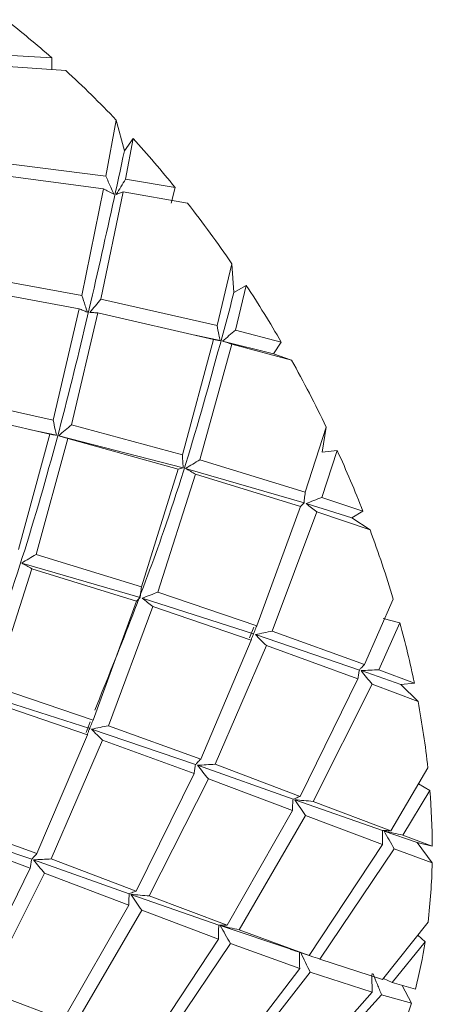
# Model space of a CAD drawing. Header units: millimetres. Extents: x 13381 to 13678, y 211 to 627.
# Tile 14 of 51: x 13540.53 to 13544.24, y 343.53 to 352.38. Entities that reach past the tile are written whole.
import ezdxf

# ---------------------------------------------------------------- set-up
doc = ezdxf.new("R2010")
doc.units = ezdxf.units.MM
doc.header["$LTSCALE"] = 0.3

msp = doc.modelspace()

# ---------------------------------------------------------------- linework, layer by layer
at = {"color": 7, "linetype": 'Continuous', "lineweight": 15}
for p, q in [((13540.8155, 352.0396), (13540.35, 352.0662)), ((13540.8169, 351.9346), (13540.8155, 352.0396)), ((13540.3338, 351.9667), (13540.9413, 351.9263)), ((13541.3951, 351.4796), (13541.3033, 350.9753)), ((13541.4698, 351.203), (13541.3951, 351.4796)), ((13541.5482, 351.3146), (13541.4698, 351.203)), ((13541.48, 350.948), (13541.5482, 351.3146)), ((13541.3033, 350.9753), (13540.1904, 351.1163)), ((13540.1718, 351.0088), (13541.2817, 350.8616)), ((13541.9256, 350.8732), (13541.48, 350.948)), ((13541.2817, 350.8616), (13541.0869, 349.9027)), ((13541.891, 350.7333), (13541.9256, 350.8732)), ((13541.2581, 349.8678), (13541.4579, 350.8335)), ((13541.4579, 350.8335), (13542.0381, 350.7314)), ((13542.4351, 350.1881), (13542.3026, 349.6315)), ((13542.4548, 349.9289), (13542.4351, 350.1881)), ((13541.0869, 349.9027), (13540.0068, 350.0976)), ((13539.9847, 349.983), (13541.0612, 349.7831)), ((13542.5657, 349.9929), (13542.4548, 349.9289)), ((13542.4671, 349.5905), (13542.5657, 349.9929)), ((13542.3026, 349.6315), (13541.2581, 349.8678)), ((13541.0612, 349.7831), (13540.8293, 348.781)), ((13540.9939, 348.7401), (13541.2316, 349.7474)), ((13541.2316, 349.7474), (13542.2715, 349.507)), ((13542.3313, 349.4968), (13542.1067, 349.5451)), ((13542.8802, 349.4827), (13542.4671, 349.5905)), ((13542.2715, 349.507), (13541.991, 348.4699)), ((13542.1477, 348.4245), (13542.4352, 349.4655)), ((13542.8109, 349.3786), (13542.3517, 349.4919)), ((13542.4352, 349.4655), (13542.9716, 349.3221)), ((13542.8109, 349.3786), (13542.8802, 349.4827)), ((13542.9716, 349.3221), (13542.8109, 349.3786)), ((13540.8293, 348.781), (13539.7849, 349.0173)), ((13539.7585, 348.897), (13540.7981, 348.6565)), ((13541.991, 348.4699), (13540.9939, 348.7401)), ((13543.2847, 348.7193), (13543.096, 348.1341)), ((13543.2482, 348.4951), (13543.2847, 348.7193)), ((13540.7981, 348.6565), (13540.518, 347.6195)), ((13540.858, 348.6463), (13540.6288, 348.6956)), ((13541.9991, 348.3527), (13540.8785, 348.6415)), ((13540.6746, 347.5741), (13540.962, 348.615)), ((13540.962, 348.615), (13541.9539, 348.342)), ((13543.244, 348.0862), (13543.384, 348.5072)), ((13543.384, 348.5072), (13543.2482, 348.4951)), ((13543.096, 348.1341), (13542.1477, 348.4245)), ((13541.9539, 348.342), (13541.6227, 347.2836)), ((13541.7709, 347.2357), (13542.1097, 348.2962)), ((13543.0845, 348.0371), (13542.0187, 348.3474)), ((13542.1097, 348.2962), (13543.052, 348.0041)), ((13543.052, 348.0041), (13542.6601, 346.9335)), ((13543.5149, 347.9017), (13543.1029, 348.0315)), ((13543.6141, 347.9629), (13543.244, 348.0862)), ((13542.7987, 346.8848), (13543.1991, 347.956)), ((13543.1991, 347.956), (13543.6783, 347.7944)), ((13543.5149, 347.9017), (13543.6141, 347.9629)), ((13543.6783, 347.7944), (13543.5149, 347.9017)), ((13541.6227, 347.2836), (13540.6746, 347.5741)), ((13541.6113, 347.1867), (13540.5455, 347.497)), ((13540.2976, 346.3852), (13540.6366, 347.4459)), ((13540.6366, 347.4459), (13541.5786, 347.1536)), ((13542.6601, 346.9335), (13541.7709, 347.2357)), ((13541.5786, 347.1536), (13541.1871, 346.0832)), ((13542.6301, 346.8589), (13541.6297, 347.181)), ((13543.886, 347.1732), (13543.6294, 346.5851)), ((13541.3255, 346.0344), (13541.7258, 347.1055)), ((13541.7258, 347.1055), (13542.6088, 346.803)), ((13543.7579, 346.5375), (13543.9473, 346.9587)), ((13543.9473, 346.9587), (13543.7958, 346.9993)), ((13542.6324, 346.9203), (13542.5947, 346.8236)), ((13543.5824, 346.5347), (13542.6474, 346.8532)), ((13543.6294, 346.5851), (13542.7987, 346.8848)), ((13542.6088, 346.803), (13542.1561, 345.7346)), ((13542.2847, 345.687), (13542.7462, 346.7543)), ((13542.7462, 346.7543), (13543.57, 346.4553)), ((13543.955, 346.4033), (13543.5984, 346.5291)), ((13544.0774, 346.4173), (13543.7579, 346.5375)), ((13543.57, 346.4553), (13543.0487, 345.3983)), ((13543.955, 346.4033), (13544.0774, 346.4173)), ((13541.157, 346.0085), (13540.1564, 346.3305)), ((13541.1871, 346.0832), (13540.2976, 346.3852)), ((13543.1666, 345.3536), (13543.6974, 346.408)), ((13543.6974, 346.408), (13544.1098, 346.2524)), ((13544.1098, 346.2524), (13543.955, 346.4033)), ((13540.2525, 346.255), (13541.136, 345.9528)), ((13541.1629, 346.0689), (13541.1256, 345.9719)), ((13542.1092, 345.6842), (13541.1743, 346.0028)), ((13542.1561, 345.7346), (13541.3255, 346.0344)), ((13541.136, 345.9528), (13540.6828, 344.884)), ((13540.8114, 344.8365), (13541.2732, 345.9039)), ((13541.2732, 345.9039), (13542.0967, 345.6048)), ((13542.9864, 345.3736), (13542.1252, 345.6786)), ((13543.0487, 345.3983), (13542.2847, 345.687)), ((13544.1982, 345.6552), (13543.8665, 345.09)), ((13542.0967, 345.6048), (13541.5757, 344.548)), ((13541.6934, 344.5032), (13542.2242, 345.5575)), ((13542.2242, 345.5575), (13542.9812, 345.2709)), ((13543.9735, 345.05), (13544.2172, 345.4528)), ((13544.2172, 345.4528), (13544.1143, 345.5122)), ((13543.791, 345.0919), (13543.0011, 345.3683)), ((13543.8665, 345.09), (13543.1666, 345.3536)), ((13542.9812, 345.2709), (13542.3932, 344.2395)), ((13540.6828, 344.884), (13539.8525, 345.184)), ((13542.5003, 344.1995), (13543.0978, 345.2266)), ((13543.0978, 345.2266), (13543.7903, 344.9662)), ((13540.6358, 344.8337), (13539.7013, 345.1525)), ((13544.1011, 344.9853), (13543.8044, 345.0872)), ((13539.8003, 345.0537), (13540.6233, 344.7542)), ((13544.2383, 344.9514), (13543.9735, 345.05)), ((13543.7903, 344.9662), (13543.1302, 343.9689)), ((13543.2263, 343.9353), (13543.8963, 344.9268)), ((13543.8963, 344.9268), (13544.2369, 344.8013)), ((13544.2369, 344.8013), (13544.1011, 344.9853)), ((13544.1011, 344.9853), (13544.2383, 344.9514)), ((13541.5133, 344.5232), (13540.6519, 344.8281)), ((13541.5757, 344.548), (13540.8114, 344.8365)), ((13540.6233, 344.7542), (13540.1029, 343.6978)), ((13540.2204, 343.6529), (13540.7508, 344.7069)), ((13540.7508, 344.7069), (13541.5083, 344.4207)), ((13542.3177, 344.2414), (13541.528, 344.5179)), ((13542.3932, 344.2395), (13541.6934, 344.5032)), ((13541.5083, 344.4207), (13540.9198, 343.3889)), ((13541.027, 343.349), (13541.6248, 344.3762)), ((13541.6248, 344.3762), (13542.317, 344.1156)), ((13542.9752, 344.0209), (13542.3312, 344.2368)), ((13543.1302, 343.9689), (13542.5003, 344.1995)), ((13544.1999, 344.2687), (13543.791, 343.7508)), ((13542.317, 344.1156), (13541.6572, 343.1186)), ((13544.1753, 344.0923), (13544.1079, 344.1521)), ((13541.7532, 343.0849), (13542.423, 344.0763)), ((13542.423, 344.0763), (13543.0457, 343.8502)), ((13543.8764, 343.7251), (13544.1753, 344.0923)), ((13543.0857, 343.9835), (13543.1302, 343.9689)), ((13543.791, 343.7508), (13543.2263, 343.9353)), ((13543.0457, 343.8502), (13542.3177, 342.9003)), ((13542.4032, 342.8746), (13543.1405, 343.8173)), ((13543.1405, 343.8173), (13543.6979, 343.6381)), ((13543.8764, 343.7251), (13543.7993, 343.7612)), ((13544.0861, 343.6649), (13543.8764, 343.7251)), ((13544.0509, 343.5399), (13543.9674, 343.699)), ((13540.9198, 343.3889), (13540.2204, 343.6529)), ((13543.6979, 343.6381), (13542.8991, 342.7428)), ((13542.9739, 342.7265), (13543.7821, 343.6134)), ((13543.7821, 343.6134), (13544.0509, 343.5399))]:
    msp.add_line(p, q, dxfattribs=at)
for centre, radius, start, end in [((13535.4478, 345.9619), 8.1086, 48.54989, 52.35091), ((13534.7038, 345.1361), 9.2203, 43.47167, 47.42964), ((13533.9792, 344.4596), 10.2117, 38.90669, 42.16587), ((13533.4616, 344.0479), 10.8732, 34.3826, 37.92855), ((13533.1705, 343.8498), 11.2253, 30.11948, 33.17935), ((13533.2068, 343.8681), 11.1847, 25.70501, 29.18471), ((13533.5924, 344.0468), 10.7596, 21.3435, 24.49103), ((13534.2743, 344.3034), 10.0311, 16.62397, 20.36572), ((13535.2721, 344.5881), 8.9933, 11.73619, 15.28379), ((13536.3877, 344.8048), 7.8567, 6.21335, 10.61717), ((13537.6492, 344.9249), 6.5891, 0.23032, 4.59554), ((13538.8032, 344.912), 5.4349, 353.20188, 358.83256), ((13539.8883, 344.7646), 4.3394, 345.32115, 351.08814), ((13540.7085, 344.5331), 3.4869, 335.87941, 343.44996)]:
    msp.add_arc(centre, radius, start, end, dxfattribs=at)
for points, knots in [([(13541.4698, 351.203), (13541.3278, 350.5497), (13541.044, 349.243), (13540.4868, 347.2271), (13539.9644, 345.9058), (13539.7336, 345.3221)], [0, 0, 0, 0, 0.358275, 0.716555, 1, 1, 1, 1]), ([(13541.374, 350.8142), (13541.3647, 350.8347), (13541.3404, 350.8879), (13541.3174, 350.942), (13541.3033, 350.9753)], [0, 0, 0, 0, 0.3860873, 1, 1, 1, 1]), ([(13541.48, 350.948), (13541.4661, 350.9252), (13541.4383, 350.8797), (13541.4101, 350.8339), (13541.396, 350.811)], [0, 0, 0, 0, 0.499982, 1, 1, 1, 1]), ([(13541.2817, 350.8616), (13541.2965, 350.8532), (13541.3263, 350.8366), (13541.3581, 350.8217), (13541.374, 350.8142)], [0, 0, 0, 0, 0.4999057, 1, 1, 1, 1]), ([(13541.396, 350.811), (13541.4061, 350.8146), (13541.4263, 350.8218), (13541.4474, 350.8296), (13541.4579, 350.8335)], [0, 0, 0, 0, 0.499968, 1, 1, 1, 1]), ([(13541.1365, 349.7533), (13541.1299, 349.7723), (13541.1127, 349.8216), (13541.0967, 349.8719), (13541.0869, 349.9027)], [0, 0, 0, 0, 0.386108, 1, 1, 1, 1]), ([(13541.2581, 349.8678), (13541.2415, 349.8481), (13541.2083, 349.8086), (13541.1746, 349.769), (13541.1578, 349.7491)], [0, 0, 0, 0, 0.499982, 1, 1, 1, 1]), ([(13542.4548, 349.9289), (13542.2644, 349.2189), (13541.9355, 347.9921), (13541.4205, 346.7133), (13541.2035, 346.1747)], [0, 0, 0, 0, 0.578753, 1, 1, 1, 1]), ([(13541.0612, 349.7831), (13541.0731, 349.7777), (13541.0971, 349.767), (13541.1234, 349.7578), (13541.1365, 349.7533)], [0, 0, 0, 0, 0.499887, 1, 1, 1, 1]), ([(13541.1578, 349.7491), (13541.1699, 349.7487), (13541.194, 349.7478), (13541.219, 349.7475), (13541.2316, 349.7474)], [0, 0, 0, 0, 0.499972, 1, 1, 1, 1]), ([(13542.3313, 349.4968), (13542.3273, 349.514), (13542.3171, 349.5584), (13542.3081, 349.6037), (13542.3026, 349.6315)], [0, 0, 0, 0, 0.3860908, 1, 1, 1, 1]), ([(13542.4671, 349.5905), (13542.448, 349.5741), (13542.4097, 349.5414), (13542.3711, 349.5084), (13542.3517, 349.4919)], [0, 0, 0, 0, 0.499985, 1, 1, 1, 1]), ([(13542.2715, 349.507), (13542.2808, 349.505), (13542.2996, 349.5009), (13542.3207, 349.4982), (13542.3313, 349.4968)], [0, 0, 0, 0, 0.499902, 1, 1, 1, 1]), ([(13542.3517, 349.4919), (13542.3654, 349.4874), (13542.3928, 349.4783), (13542.4211, 349.4698), (13542.4352, 349.4655)], [0, 0, 0, 0, 0.499966, 1, 1, 1, 1]), ([(13540.858, 348.6463), (13540.8541, 348.6635), (13540.8438, 348.7079), (13540.8348, 348.7532), (13540.8293, 348.781)], [0, 0, 0, 0, 0.386052, 1, 1, 1, 1]), ([(13540.9939, 348.7401), (13540.9748, 348.7237), (13540.9365, 348.6909), (13540.8979, 348.658), (13540.8785, 348.6415)], [0, 0, 0, 0, 0.499989, 1, 1, 1, 1]), ([(13540.7981, 348.6565), (13540.8075, 348.6544), (13540.8263, 348.6504), (13540.8475, 348.6477), (13540.858, 348.6463)], [0, 0, 0, 0, 0.499908, 1, 1, 1, 1]), ([(13540.8785, 348.6415), (13540.8922, 348.6369), (13540.9196, 348.6278), (13540.9478, 348.6193), (13540.962, 348.615)], [0, 0, 0, 0, 0.499967, 1, 1, 1, 1]), ([(13541.9991, 348.3527), (13541.9978, 348.3677), (13541.9944, 348.4063), (13541.9923, 348.4457), (13541.991, 348.4699)], [0, 0, 0, 0, 0.386105, 1, 1, 1, 1]), ([(13542.1477, 348.4245), (13542.1263, 348.4117), (13542.0835, 348.3861), (13542.0403, 348.3603), (13542.0187, 348.3474)], [0, 0, 0, 0, 0.499981, 1, 1, 1, 1]), ([(13541.9539, 348.342), (13541.9608, 348.3435), (13541.9746, 348.3465), (13541.991, 348.3507), (13541.9991, 348.3527)], [0, 0, 0, 0, 0.499887, 1, 1, 1, 1]), ([(13542.0187, 348.3474), (13542.0336, 348.3387), (13542.0634, 348.3214), (13542.0943, 348.3046), (13542.1097, 348.2962)], [0, 0, 0, 0, 0.4999709, 1, 1, 1, 1]), ([(13543.0845, 348.0371), (13543.0857, 348.0495), (13543.0888, 348.0814), (13543.0933, 348.1141), (13543.096, 348.1341)], [0, 0, 0, 0, 0.386092, 1, 1, 1, 1]), ([(13543.052, 348.0041), (13543.0568, 348.0094), (13543.0663, 348.02), (13543.0784, 348.0314), (13543.0845, 348.0371)], [0, 0, 0, 0, 0.499903, 1, 1, 1, 1]), ([(13543.244, 348.0862), (13543.2206, 348.0771), (13543.1738, 348.059), (13543.1266, 348.0407), (13543.1029, 348.0315)], [0, 0, 0, 0, 0.499985, 1, 1, 1, 1]), ([(13543.1029, 348.0315), (13543.1187, 348.0188), (13543.1503, 347.9934), (13543.1828, 347.9685), (13543.1991, 347.956)], [0, 0, 0, 0, 0.4999627, 1, 1, 1, 1]), ([(13540.6746, 347.5741), (13540.6532, 347.5613), (13540.6104, 347.5357), (13540.5671, 347.5099), (13540.5455, 347.497)], [0, 0, 0, 0, 0.499986, 1, 1, 1, 1]), ([(13540.5455, 347.497), (13540.5605, 347.4883), (13540.5904, 347.471), (13540.6212, 347.4543), (13540.6366, 347.4459)], [0, 0, 0, 0, 0.499965, 1, 1, 1, 1]), ([(13541.6113, 347.1867), (13541.6125, 347.199), (13541.6155, 347.2309), (13541.62, 347.2636), (13541.6227, 347.2836)], [0, 0, 0, 0, 0.386048, 1, 1, 1, 1]), ([(13541.7709, 347.2357), (13541.7474, 347.2267), (13541.7006, 347.2086), (13541.6534, 347.1902), (13541.6297, 347.181)], [0, 0, 0, 0, 0.4999885, 1, 1, 1, 1]), ([(13541.5786, 347.1536), (13541.5834, 347.1589), (13541.593, 347.1695), (13541.6052, 347.1809), (13541.6113, 347.1867)], [0, 0, 0, 0, 0.49991, 1, 1, 1, 1]), ([(13541.6297, 347.181), (13541.6455, 347.1683), (13541.6771, 347.1429), (13541.7096, 347.118), (13541.7258, 347.1055)], [0, 0, 0, 0, 0.499964, 1, 1, 1, 1]), ([(13542.6088, 346.803), (13542.6117, 346.8122), (13542.6174, 346.8305), (13542.6259, 346.8494), (13542.6301, 346.8589)], [0, 0, 0, 0, 0.499884, 1, 1, 1, 1]), ([(13542.6301, 346.8589), (13542.6337, 346.8684), (13542.6429, 346.8929), (13542.6536, 346.9181), (13542.6601, 346.9335)], [0, 0, 0, 0, 0.386109, 1, 1, 1, 1]), ([(13542.7987, 346.8848), (13542.7736, 346.8796), (13542.7233, 346.8692), (13542.6727, 346.8585), (13542.6474, 346.8532)], [0, 0, 0, 0, 0.499982, 1, 1, 1, 1]), ([(13542.6474, 346.8532), (13542.6636, 346.8366), (13542.696, 346.8034), (13542.7295, 346.7707), (13542.7462, 346.7543)], [0, 0, 0, 0, 0.499973, 1, 1, 1, 1]), ([(13543.57, 346.4553), (13543.5714, 346.4684), (13543.5742, 346.4947), (13543.5797, 346.5214), (13543.5824, 346.5347)], [0, 0, 0, 0, 0.499903, 1, 1, 1, 1]), ([(13543.5824, 346.5347), (13543.5881, 346.5411), (13543.603, 346.5575), (13543.6194, 346.5746), (13543.6294, 346.5851)], [0, 0, 0, 0, 0.386091, 1, 1, 1, 1]), ([(13543.7579, 346.5375), (13543.7314, 346.5361), (13543.6784, 346.5335), (13543.6251, 346.5306), (13543.5984, 346.5291)], [0, 0, 0, 0, 0.499986, 1, 1, 1, 1]), ([(13543.5984, 346.5291), (13543.6147, 346.5088), (13543.6472, 346.4683), (13543.6807, 346.4281), (13543.6974, 346.408)], [0, 0, 0, 0, 0.499972, 1, 1, 1, 1]), ([(13541.157, 346.0085), (13541.1606, 346.018), (13541.1699, 346.0425), (13541.1806, 346.0677), (13541.1871, 346.0832)], [0, 0, 0, 0, 0.3861825, 1, 1, 1, 1]), ([(13541.136, 345.9528), (13541.1388, 345.9619), (13541.1444, 345.9801), (13541.1528, 345.999), (13541.157, 346.0085)], [0, 0, 0, 0, 0.499899, 1, 1, 1, 1]), ([(13541.3255, 346.0344), (13541.3004, 346.0292), (13541.2502, 346.0188), (13541.1996, 346.0081), (13541.1743, 346.0028)], [0, 0, 0, 0, 0.499986, 1, 1, 1, 1]), ([(13541.1743, 346.0028), (13541.1905, 345.9862), (13541.223, 345.953), (13541.2564, 345.9203), (13541.2732, 345.9039)], [0, 0, 0, 0, 0.499967, 1, 1, 1, 1]), ([(13542.1092, 345.6842), (13542.1149, 345.6906), (13542.1298, 345.707), (13542.1461, 345.7241), (13542.1561, 345.7346)], [0, 0, 0, 0, 0.386051, 1, 1, 1, 1]), ([(13542.0967, 345.6048), (13542.0981, 345.6179), (13542.1009, 345.6442), (13542.1064, 345.6709), (13542.1092, 345.6842)], [0, 0, 0, 0, 0.499912, 1, 1, 1, 1]), ([(13542.2847, 345.687), (13542.2582, 345.6857), (13542.2052, 345.6831), (13542.1519, 345.6801), (13542.1252, 345.6786)], [0, 0, 0, 0, 0.49999, 1, 1, 1, 1]), ([(13542.1252, 345.6786), (13542.1414, 345.6584), (13542.1739, 345.6178), (13542.2074, 345.5776), (13542.2242, 345.5575)], [0, 0, 0, 0, 0.499965, 1, 1, 1, 1]), ([(13542.9812, 345.2709), (13542.9814, 345.288), (13542.9817, 345.3221), (13542.9848, 345.3564), (13542.9864, 345.3736)], [0, 0, 0, 0, 0.499887, 1, 1, 1, 1]), ([(13542.9864, 345.3736), (13542.9941, 345.3766), (13543.0141, 345.3846), (13543.0355, 345.3931), (13543.0487, 345.3983)], [0, 0, 0, 0, 0.3861061, 1, 1, 1, 1]), ([(13543.1666, 345.3536), (13543.1391, 345.3562), (13543.0841, 345.3612), (13543.0288, 345.366), (13543.0011, 345.3683)], [0, 0, 0, 0, 0.4999832, 1, 1, 1, 1]), ([(13543.0011, 345.3683), (13543.017, 345.3446), (13543.0487, 345.2972), (13543.0814, 345.2501), (13543.0978, 345.2266)], [0, 0, 0, 0, 0.499969, 1, 1, 1, 1]), ([(13543.7903, 344.9662), (13543.7898, 344.9871), (13543.7886, 345.029), (13543.7902, 345.0709), (13543.791, 345.0919)], [0, 0, 0, 0, 0.499905, 1, 1, 1, 1]), ([(13543.791, 345.0919), (13543.8004, 345.0915), (13543.8248, 345.0907), (13543.8506, 345.0903), (13543.8665, 345.09)], [0, 0, 0, 0, 0.386094, 1, 1, 1, 1]), ([(13543.9735, 345.05), (13543.9454, 345.0563), (13543.8892, 345.0689), (13543.8327, 345.0811), (13543.8044, 345.0872)], [0, 0, 0, 0, 0.499983, 1, 1, 1, 1]), ([(13543.8044, 345.0872), (13543.8194, 345.0604), (13543.8496, 345.0068), (13543.8807, 344.9535), (13543.8963, 344.9268)], [0, 0, 0, 0, 0.49997, 1, 1, 1, 1]), ([(13540.6233, 344.7542), (13540.6247, 344.7673), (13540.6275, 344.7936), (13540.633, 344.8203), (13540.6358, 344.8337)], [0, 0, 0, 0, 0.499894, 1, 1, 1, 1]), ([(13540.6358, 344.8337), (13540.6416, 344.84), (13540.6564, 344.8565), (13540.6727, 344.8735), (13540.6828, 344.884)], [0, 0, 0, 0, 0.386013, 1, 1, 1, 1]), ([(13540.8114, 344.8365), (13540.7849, 344.8352), (13540.7319, 344.8325), (13540.6785, 344.8296), (13540.6519, 344.8281)], [0, 0, 0, 0, 0.4999856, 1, 1, 1, 1]), ([(13540.6519, 344.8281), (13540.6681, 344.8078), (13540.7006, 344.7672), (13540.7341, 344.727), (13540.7508, 344.7069)], [0, 0, 0, 0, 0.499976, 1, 1, 1, 1]), ([(13541.5083, 344.4207), (13541.5085, 344.4377), (13541.5087, 344.4718), (13541.5117, 344.506), (13541.5133, 344.5232)], [0, 0, 0, 0, 0.499902, 1, 1, 1, 1]), ([(13541.5133, 344.5232), (13541.521, 344.5262), (13541.541, 344.5342), (13541.5625, 344.5428), (13541.5757, 344.548)], [0, 0, 0, 0, 0.3861798, 1, 1, 1, 1]), ([(13541.6934, 344.5032), (13541.6659, 344.5057), (13541.611, 344.5108), (13541.5557, 344.5156), (13541.528, 344.5179)], [0, 0, 0, 0, 0.499988, 1, 1, 1, 1]), ([(13541.528, 344.5179), (13541.5439, 344.4942), (13541.5756, 344.4468), (13541.6084, 344.3998), (13541.6248, 344.3762)], [0, 0, 0, 0, 0.499962, 1, 1, 1, 1]), ([(13542.317, 344.1156), (13542.3164, 344.1366), (13542.3153, 344.1785), (13542.3169, 344.2204), (13542.3177, 344.2414)], [0, 0, 0, 0, 0.499909, 1, 1, 1, 1]), ([(13542.3177, 344.2414), (13542.3271, 344.241), (13542.3515, 344.2402), (13542.3773, 344.2398), (13542.3932, 344.2395)], [0, 0, 0, 0, 0.386048, 1, 1, 1, 1]), ([(13542.5003, 344.1995), (13542.4722, 344.2058), (13542.416, 344.2184), (13542.3594, 344.2306), (13542.3312, 344.2368)], [0, 0, 0, 0, 0.499987, 1, 1, 1, 1]), ([(13542.3312, 344.2368), (13542.3462, 344.2099), (13542.3763, 344.1563), (13542.4075, 344.103), (13542.423, 344.0763)], [0, 0, 0, 0, 0.499962, 1, 1, 1, 1]), ([(13542.9639, 344.0235), (13542.996, 344.0131), (13543.0367, 343.9999), (13543.0771, 343.9862), (13543.0857, 343.9833)], [0, 0, 0, 0, 0.788734, 1, 1, 1, 1]), ([(13543.0457, 343.8502), (13543.0446, 343.8748), (13543.0426, 343.9242), (13543.0433, 343.9733), (13543.0437, 343.9979)], [0, 0, 0, 0, 0.499888, 1, 1, 1, 1]), ([(13543.0558, 343.9941), (13543.0696, 343.9646), (13543.0974, 343.9055), (13543.1262, 343.8467), (13543.1405, 343.8173)], [0, 0, 0, 0, 0.499973, 1, 1, 1, 1]), ([(13543.2263, 343.9353), (13543.198, 343.9452), (13543.1471, 343.963), (13543.0958, 343.9804), (13543.0731, 343.9882)], [0, 0, 0, 0, 0.55624, 1, 1, 1, 1]), ([(13543.6979, 343.6381), (13543.6969, 343.6663), (13543.695, 343.7228), (13543.6957, 343.7789), (13543.6961, 343.8069)], [0, 0, 0, 0, 0.499906, 1, 1, 1, 1]), ([(13543.7068, 343.8041), (13543.7191, 343.7723), (13543.7437, 343.7086), (13543.7693, 343.6452), (13543.7821, 343.6134)], [0, 0, 0, 0, 0.499966, 1, 1, 1, 1])]:
    msp.add_open_spline(points, degree=3, knots=knots, dxfattribs=at)

doc.saveas('drawing.dxf')
